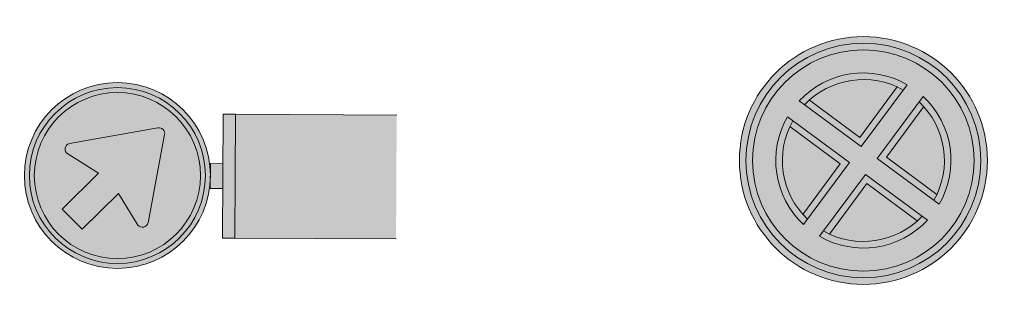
# Model space of a CAD drawing. Header units: metres. Extents: x 115632 to 117830, y 479690 to 480411.
# Tile 18 of 20: x 117206.25 to 117221.14, y 480352.28 to 480356.54. Entities that reach past the tile are written whole.
import ezdxf

# ---------------------------------------------------------------- set-up
doc = ezdxf.new("R2010")
doc.units = ezdxf.units.M
doc.layers.add('N-WE-VW-VERKEERSTEKEN_BORD_D-S', color=7, linetype='Continuous', lineweight=25)
doc.layers.add('N-WE-VW-VERKEERSTEKEN_BORD_E-S', color=7, linetype='Continuous', lineweight=25)

# ---------------------------------------------------------------- blocks, each defined once
blk = doc.blocks.new('N-SVW-VERKEERSTEKEN_BORD_D02RBB22-SO')
at = {"true_color": 0x007dc8}
h = blk.add_hatch(color=152, dxfattribs=at)
h.dxf.hatch_style = 1
h.paths.add_polyline_path([(2.517688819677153, 3.678611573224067), (2.659530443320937, 3.727406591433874, 0.5778775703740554), (-2.125014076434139, 4.654909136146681), (-2.011679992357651, 4.556647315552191, -0.5778775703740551)])
at = {"true_color": 0xffffff}
h = blk.add_hatch(color=7, dxfattribs=at)
h.dxf.hatch_style = 1
h.paths.add_polyline_path([(-2.011679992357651, 4.556647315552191), (-1.898345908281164, 4.458385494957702, -0.5778775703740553), (2.375847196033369, 3.629816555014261), (2.517688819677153, 3.678611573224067, 0.5778775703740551)])
at = {"true_color": 0x007dc8}
h = blk.add_hatch(color=152, dxfattribs=at)
h.dxf.hatch_style = 1
h.paths.add_polyline_path([(-1.63248066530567, 3.868108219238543), (-1.025245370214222, 4.475343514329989), (0.0002358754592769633, 3.447659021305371), (0.0009330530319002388, 5.324999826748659, 0.4143223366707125), (-2.512499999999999, 2.8125, 0.4141047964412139), (-0.0009330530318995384, 0.3000001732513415), (-0.0004433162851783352, 1.618749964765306), (-1.423004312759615, 1.87693842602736, -0.656866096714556), (-1.494165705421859, 2.182399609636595), (-0.5403937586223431, 2.776021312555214)])
h = blk.add_hatch(color=152, dxfattribs=at)
h.dxf.hatch_style = 1
h.paths.add_polyline_path([(0.0009330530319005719, 5.324999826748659), (0.0002358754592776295, 3.447659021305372), (0.06684153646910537, 3.380910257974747), (0.6458248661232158, 4.315293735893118, -0.6626096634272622), (0.9635684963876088, 4.265867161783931), (1.450766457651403, 1.592139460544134, -0.5200296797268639), (1.252574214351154, 1.391332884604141), (-0.0004433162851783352, 1.618749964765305), (-0.0009330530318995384, 0.3000001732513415, 0.4143223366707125), (2.5125, 2.8125, 0.4141047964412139)])
h = blk.add_hatch(color=152, dxfattribs=at)
h.dxf.hatch_style = 1
h.paths.add_polyline_path([(-2.011679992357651, 4.556647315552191), (-2.125014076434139, 4.654909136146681, 0.1804943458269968), (-2.812499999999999, 2.8125, 0.4142135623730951), (5.166478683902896e-16, 0), (5.166478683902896e-16, 0.1500000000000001, -0.4142135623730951), (-2.662499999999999, 2.8125, -0.1804943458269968)])
at = {"true_color": 0xffffff}
h = blk.add_hatch(color=7, dxfattribs=at)
h.dxf.hatch_style = 1
h.paths.add_polyline_path([(-2.512499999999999, 2.8125, -0.1804943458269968), (-1.898345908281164, 4.458385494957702), (-2.011679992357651, 4.556647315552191, 0.1804943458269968), (-2.662499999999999, 2.8125, 0.4142135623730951), (5.166478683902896e-16, 0.1500000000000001), (5.166478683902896e-16, 0.3000000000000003, -0.4142135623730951)])
h = blk.add_hatch(color=7, dxfattribs=at)
h.dxf.hatch_style = 1
h.paths.add_polyline_path([(0.0002358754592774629, 3.447659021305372), (-1.025245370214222, 4.475343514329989), (-1.63248066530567, 3.868108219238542), (-0.5403937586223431, 2.776021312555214), (-1.494165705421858, 2.182399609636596, 0.6568660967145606), (-1.423004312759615, 1.876938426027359), (-0.0004433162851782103, 1.618749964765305)])
h = blk.add_hatch(color=7, dxfattribs=at)
h.dxf.hatch_style = 1
h.paths.add_polyline_path([(0.9635684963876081, 4.265867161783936, 0.6626096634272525), (0.6458248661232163, 4.315293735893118), (0.06684153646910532, 3.380910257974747), (0.0002358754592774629, 3.447659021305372), (-0.0004433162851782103, 1.618749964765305), (1.252574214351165, 1.391332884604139, 0.5200296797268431), (1.450766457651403, 1.592139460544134)])
at = {"true_color": 0x007dc8}
h = blk.add_hatch(color=152, dxfattribs=at)
h.dxf.hatch_style = 1
h.paths.add_polyline_path([(2.812500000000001, 2.8125, 0.08302223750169), (2.659530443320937, 3.727406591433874), (2.517688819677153, 3.678611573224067, -0.08302223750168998), (2.662500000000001, 2.8125, -0.4142135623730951), (5.166478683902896e-16, 0.1500000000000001), (5.166478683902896e-16, 0, 0.4142135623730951)])
at = {"true_color": 0xffffff}
h = blk.add_hatch(color=7, dxfattribs=at)
h.dxf.hatch_style = 1
h.paths.add_polyline_path([(2.517688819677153, 3.678611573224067), (2.375847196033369, 3.629816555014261, -0.08302223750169), (2.5125, 2.8125, -0.4142135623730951), (5.166478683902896e-16, 0.3000000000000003), (5.166478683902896e-16, 0.1500000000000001, 0.4142135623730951), (2.662500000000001, 2.8125, 0.08302223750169)])
at = {"true_color": 0xafafaf}
h = blk.add_hatch(color=253, dxfattribs=at)
h.dxf.hatch_style = 1
h.paths.add_polyline_path([(0.375, 0), (-0.375, 0), (-0.375, -0.375), (0.375, -0.375)])
at = {"true_color": 0x0a0a0a}
h = blk.add_hatch(color=28, dxfattribs=at)
h.dxf.hatch_style = 1
h.paths.add_polyline_path([(1.875, -0.375), (-1.875, -0.375), (-1.875, -0.75), (1.875, -0.75)])
at = {"true_color": 0xffe100}
h = blk.add_hatch(color=2, dxfattribs=at)
h.dxf.hatch_style = 1
h.paths.add_polyline_path([(1.875, -0.75), (-1.875, -0.75), (-1.875, -5.625), (1.875, -5.625)])
at = {"color": 7, "lineweight": 0, "true_color": 0xffffff}
blk.add_lwpolyline([(-1.025245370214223, 4.475343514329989), (0.06684153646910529, 3.380910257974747), (0.645824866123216, 4.315293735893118, -0.6626096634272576), (0.9635684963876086, 4.265867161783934), (1.450766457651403, 1.592139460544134, -0.5279358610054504), (1.248367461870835, 1.392096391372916), (-1.423004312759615, 1.876938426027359, -0.6568660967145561), (-1.49416570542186, 2.182399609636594), (-0.5403937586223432, 2.776021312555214), (-1.63248066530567, 3.868108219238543)], format="xyb", close=True, dxfattribs=at)
at = {"color": 253, "lineweight": 0, "true_color": 0xafafaf}
blk.add_lwpolyline([(-0.375, -0.375), (0.375, -0.375), (0.375, 0), (-0.375, 0)], close=True, dxfattribs=at)
at = {"color": 28, "lineweight": 0, "true_color": 0x0a0a0a}
blk.add_lwpolyline([(-1.875, -0.75), (1.875, -0.75), (1.875, -0.375), (-1.875, -0.375)], close=True, dxfattribs=at)
at = {"color": 253, "lineweight": 0, "true_color": 0xafafaf}
blk.add_lwpolyline([(1.875, -5.625), (1.875, -0.75), (-1.875, -0.75), (-1.875, -5.625)], dxfattribs=at)
at = {"color": 152, "lineweight": 0, "true_color": 0x007dc8}
blk.add_circle((5.166478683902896e-16, 2.8125), 2.8125, dxfattribs=at)
at = {"color": 7, "lineweight": 0, "true_color": 0xffffff}
for radius in [2.6625, 2.5125]:
    blk.add_circle((5.166478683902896e-16, 2.8125), radius, dxfattribs=at)
blk = doc.blocks.new('N-SVW-VERKEERSTEKEN_BORD_E02-SO')
at = {"true_color": 0xff0000}
h = blk.add_hatch(color=1, dxfattribs=at)
h.dxf.hatch_style = 1
h.paths.add_polyline_path([(-3.75, 0), (-3.55, 0, -1), (3.55, 0), (3.75, 0, 1)])
at = {"true_color": 0xffffff}
h = blk.add_hatch(color=7, dxfattribs=at)
h.dxf.hatch_style = 1
h.paths.add_polyline_path([(-3.55, 0), (-3.35, 0, -1), (3.35, 0), (3.55, 0, 1)])
at = {"true_color": 0xff0000}
h = blk.add_hatch(color=1, dxfattribs=at)
h.dxf.hatch_style = 1
h.paths.add_polyline_path([(-3.35, 0), (-2.649999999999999, 0, -1), (2.649999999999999, 0), (3.35, 0, 1)])
at = {"true_color": 0xffffff}
h = blk.add_hatch(color=7, dxfattribs=at)
h.dxf.hatch_style = 1
h.paths.add_polyline_path([(-1.649654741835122, 2.073918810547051), (-1.507242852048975, 1.931506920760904, -0.344001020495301), (1.507242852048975, 1.931506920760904), (1.649654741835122, 2.073918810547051, 0.3492131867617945)])
at = {"true_color": 0x007dc8}
h = blk.add_hatch(color=152, dxfattribs=at)
h.dxf.hatch_style = 1
h.paths.add_polyline_path([(1.342397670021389, 2.049504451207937, 0.2983434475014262), (-1.342397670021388, 2.049504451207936), (-2.220446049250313e-16, 0.7071067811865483)])
at = {"true_color": 0xff0000}
h = blk.add_hatch(color=1, dxfattribs=at)
h.dxf.hatch_style = 1
h.paths.add_polyline_path([(-1.649654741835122, 2.073918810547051, 0.05678630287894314), (-2.073918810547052, 1.649654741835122), (-0.4242640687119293, 1.110223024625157e-16), (-2.073918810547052, -1.649654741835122, 0.05678630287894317), (-1.649654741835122, -2.073918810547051), (1.110223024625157e-16, -0.4242640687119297), (1.649654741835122, -2.073918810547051, 0.05678630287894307), (2.073918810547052, -1.649654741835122), (0.4242640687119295, 1.110223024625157e-16), (2.073918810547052, 1.649654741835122, 0.05678630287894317), (1.649654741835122, 2.073918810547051), (0, 0.4242640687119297)])
at = {"true_color": 0xffffff}
h = blk.add_hatch(color=7, dxfattribs=at)
h.dxf.hatch_style = 1
h.paths.add_polyline_path([(-1.342397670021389, 2.049504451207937, 0.0206950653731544), (-1.507242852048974, 1.931506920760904), (-1.110223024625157e-16, 0.4242640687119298), (1.507242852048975, 1.931506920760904, 0.02069506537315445), (1.342397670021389, 2.049504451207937), (1.110223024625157e-16, 0.7071067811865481)])
h = blk.add_hatch(color=7, dxfattribs=at)
h.dxf.hatch_style = 1
h.paths.add_polyline_path([(-1.931506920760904, 1.507242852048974), (-2.073918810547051, 1.649654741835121, 0.1695850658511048), (-2.649999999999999, 0, 0.1695850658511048), (-2.073918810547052, -1.649654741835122), (-1.931506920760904, -1.507242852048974, -0.3440010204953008)])
h = blk.add_hatch(color=7, dxfattribs=at)
h.dxf.hatch_style = 1
h.paths.add_polyline_path([(-1.931506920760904, 1.507242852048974, 0.02069506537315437), (-2.049504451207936, 1.342397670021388), (-0.7071067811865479, 0), (-2.049504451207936, -1.342397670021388, 0.02069506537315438), (-1.931506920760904, -1.507242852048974), (-0.4242640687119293, 0)])
h = blk.add_hatch(color=7, dxfattribs=at)
h.dxf.hatch_style = 1
h.paths.add_polyline_path([(0.7071067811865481, 0), (2.049504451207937, 1.342397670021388, 0.02069506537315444), (1.931506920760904, 1.507242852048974), (0.4242640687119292, 2.220446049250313e-16), (1.931506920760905, -1.507242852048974, 0.02069506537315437), (2.049504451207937, -1.342397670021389)])
h = blk.add_hatch(color=7, dxfattribs=at)
h.dxf.hatch_style = 1
h.paths.add_polyline_path([(2.073918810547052, 1.649654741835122), (1.931506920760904, 1.507242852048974, -0.3440010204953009), (1.931506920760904, -1.507242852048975), (2.073918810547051, -1.649654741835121, 0.1695850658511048), (2.649999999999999, 0, 0.1695850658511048)])
at = {"true_color": 0x007dc8}
h = blk.add_hatch(color=152, dxfattribs=at)
h.dxf.hatch_style = 1
h.paths.add_polyline_path([(-0.7071067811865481, -1.404041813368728e-16), (-2.049504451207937, 1.342397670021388, 0.2983434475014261), (-2.049504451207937, -1.342397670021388)])
h = blk.add_hatch(color=152, dxfattribs=at)
h.dxf.hatch_style = 1
h.paths.add_polyline_path([(2.049504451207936, 1.342397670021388), (0.7071067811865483, -1.517883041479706e-16), (2.049504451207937, -1.342397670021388, 0.2983434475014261)])
at = {"true_color": 0xff0000}
h = blk.add_hatch(color=1, dxfattribs=at)
h.dxf.hatch_style = 1
h.paths.add_polyline_path([(3.75, 0), (3.55, 0, -1), (-3.55, 0), (-3.75, 0, 1)])
at = {"true_color": 0xffffff}
h = blk.add_hatch(color=7, dxfattribs=at)
h.dxf.hatch_style = 1
h.paths.add_polyline_path([(3.55, 0), (3.35, 0, -1), (-3.35, 0), (-3.55, 0, 1)])
at = {"true_color": 0xff0000}
h = blk.add_hatch(color=1, dxfattribs=at)
h.dxf.hatch_style = 1
h.paths.add_polyline_path([(3.35, 0), (2.649999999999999, 0, -1), (-2.649999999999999, 0), (-3.35, 0, 1)])
at = {"true_color": 0xffffff}
h = blk.add_hatch(color=7, dxfattribs=at)
h.dxf.hatch_style = 1
h.paths.add_polyline_path([(-1.110223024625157e-16, -0.4242640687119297), (-1.507242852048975, -1.931506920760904, 0.02069506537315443), (-1.342397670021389, -2.049504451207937), (0, -0.7071067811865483), (1.342397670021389, -2.049504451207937, 0.02069506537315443), (1.507242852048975, -1.931506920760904)])
at = {"true_color": 0x007dc8}
h = blk.add_hatch(color=152, dxfattribs=at)
h.dxf.hatch_style = 1
h.paths.add_polyline_path([(-2.220446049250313e-16, -0.7071067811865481), (-1.342397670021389, -2.049504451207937, 0.2983434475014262), (1.342397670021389, -2.049504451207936)])
at = {"true_color": 0xffffff}
h = blk.add_hatch(color=7, dxfattribs=at)
h.dxf.hatch_style = 1
h.paths.add_polyline_path([(-1.507242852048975, -1.931506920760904), (-1.649654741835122, -2.073918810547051, 0.3492131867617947), (1.649654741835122, -2.073918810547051), (1.507242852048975, -1.931506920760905, -0.3440010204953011)])
at = {"color": 7, "lineweight": 0, "true_color": 0xffffff}
for points in [[(0, 0.4242640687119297), (-1.649654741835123, 2.073918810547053)], [(0, 0.7071067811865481), (-1.342397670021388, 2.049504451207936)], [(0, 0.4242640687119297), (1.649654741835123, 2.073918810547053)], [(0, 0.7071067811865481), (1.342397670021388, 2.049504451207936)], [(-0.4242640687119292, 0), (-2.073918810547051, 1.649654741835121)], [(0.4242640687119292, 0), (2.073918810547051, 1.649654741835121)], [(-0.7071067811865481, 0), (-2.049504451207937, 1.342397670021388)], [(0.7071067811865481, 0), (2.049504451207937, 1.342397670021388)], [(-2.073918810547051, -1.649654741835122), (-0.4242640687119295, 0)], [(2.073918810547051, -1.649654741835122), (0.4242640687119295, 0)], [(-2.049504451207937, -1.342397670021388), (-0.7071067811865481, -2.220446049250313e-16)], [(2.049504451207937, -1.342397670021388), (0.7071067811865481, -2.220446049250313e-16)], [(-1.649654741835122, -2.073918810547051), (0, -0.4242640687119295)], [(1.649654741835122, -2.073918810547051), (0, -0.4242640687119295)], [(-1.342397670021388, -2.049504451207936), (4.440892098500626e-16, -0.7071067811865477)], [(1.342397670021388, -2.049504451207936), (-4.440892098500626e-16, -0.7071067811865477)]]:
    blk.add_lwpolyline(points, dxfattribs=at)
at = {"color": 1, "lineweight": 0, "true_color": 0xff0000}
blk.add_circle((0, 0), 3.75, dxfattribs=at)
at = {"color": 7, "lineweight": 0, "true_color": 0xffffff}
for radius in [3.55, 3.35]:
    blk.add_circle((0, 0), radius, dxfattribs=at)
for radius, start, end in [(2.649999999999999, 51.5002498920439, 128.4997501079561), (2.449999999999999, 52.03346131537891, 127.9665386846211), (2.649999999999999, 141.5002498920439, 218.4997501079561), (2.449999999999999, 142.0334613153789, 217.9665386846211), (2.449999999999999, 322.0334613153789, 37.96653868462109), (2.649999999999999, 321.5002498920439, 38.4997501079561), (2.649999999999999, 231.5002498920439, 308.4997501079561), (2.449999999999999, 232.0334613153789, 307.9665386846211)]:
    blk.add_arc((0, 0), radius, start, end, dxfattribs=at)

msp = doc.modelspace()

# ---------------------------------------------------------------- block references
at = {"layer": 'N-WE-VW-VERKEERSTEKEN_BORD_D-S', "xscale": 0.4999999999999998, "yscale": 0.4999999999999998, "zscale": 0.4999999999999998, "rotation": 89.7083975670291}
msp.add_blockref('N-SVW-VERKEERSTEKEN_BORD_D02RBB22-SO', (117209.130117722, 480354.1723640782), dxfattribs=at)
at = {"layer": 'N-WE-VW-VERKEERSTEKEN_BORD_E-S', "xscale": 0.4999999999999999, "yscale": 0.4999999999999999, "zscale": 0.4999999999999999, "rotation": 8.489633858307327}
msp.add_blockref('N-SVW-VERKEERSTEKEN_BORD_E02-SO', (117219.0045103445, 480354.407422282), dxfattribs=at)

doc.saveas('drawing.dxf')
